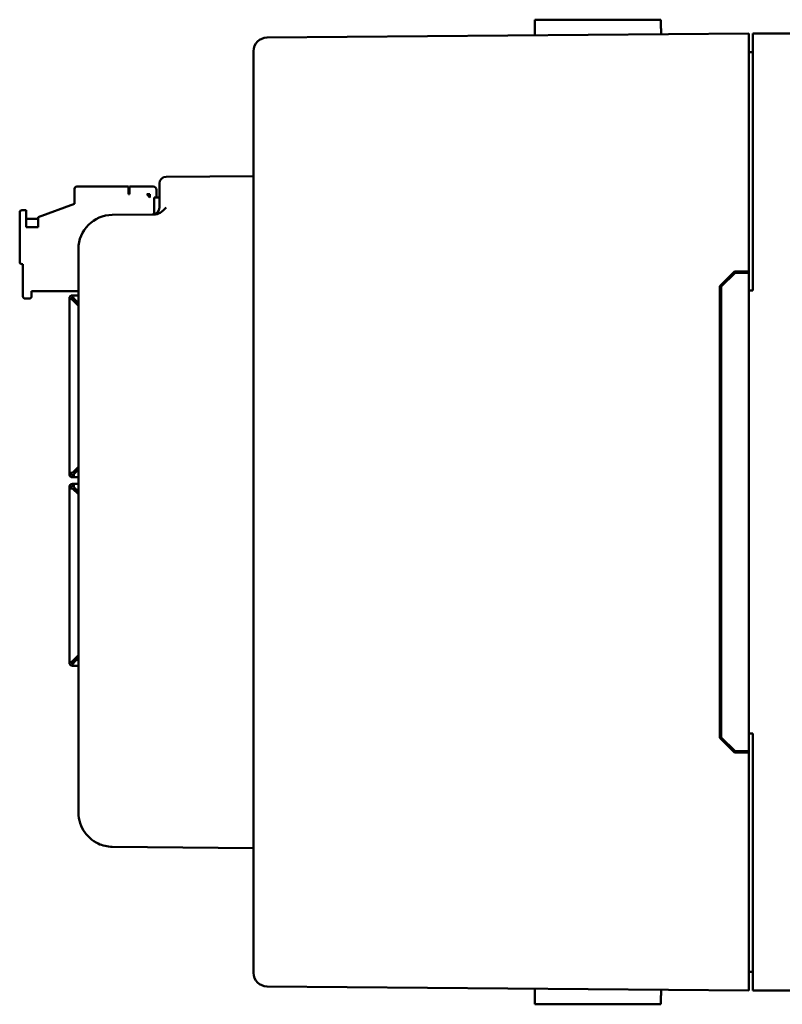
# Model space of a CAD drawing. Header units: inches. Extents: x 1 to 24, y 0.4 to 18.8.
# Tile 20 of 22: x 13.8 to 16.6, y 8.3 to 11.9. Entities that reach past the tile are written whole.
import ezdxf

# ---------------------------------------------------------------- set-up
doc = ezdxf.new("R2010")
doc.units = ezdxf.units.IN
doc.header["$LTSCALE"] = 0.8
doc.header["$MEASUREMENT"] = 0
doc.layers.add('Visible (ANSI)', color=7, linetype='Continuous', lineweight=50)

msp = doc.modelspace()

# ---------------------------------------------------------------- linework, layer by layer
at = {"layer": 'Visible (ANSI)'}
for p, q in [((15.6617, 11.9146), (15.6612, 11.8578)), ((15.6617, 11.9146), (15.8737, 11.9146)), ((16.0225, 11.9146), (15.8737, 11.9146)), ((16.0225, 11.9146), (16.1229, 11.9146)), ((16.4438, 11.8646), (14.6823, 11.8493)), ((16.4438, 11.8646), (16.4438, 11.8146)), ((16.4588, 11.8646), (16.4588, 10.9246)), ((16.4588, 11.8646), (16.4638, 11.8646)), ((16.4638, 11.8646), (16.7238, 11.8646)), ((16.4438, 10.9946), (16.4438, 11.8146)), ((14.6328, 11.7988), (14.6328, 11.7993)), ((14.6328, 11.7988), (14.6328, 8.4304)), ((16.4438, 11.7956), (16.4588, 11.7956)), ((14.6328, 11.3431), (14.3135, 11.3404)), ((13.9866, 11.3044), (14.1756, 11.3044)), ((14.1756, 11.2768), (14.1756, 11.3044)), ((14.1795, 11.3044), (14.2661, 11.3044)), ((14.1795, 11.2768), (14.1795, 11.3044)), ((14.2888, 11.2904), (14.2888, 11.3154)), ((13.9787, 11.2965), (13.9787, 11.2414)), ((14.1795, 11.2768), (14.1756, 11.2768)), ((14.2425, 11.2768), (14.2543, 11.265)), ((14.2543, 11.2768), (14.2425, 11.2768)), ((14.2543, 11.2768), (14.2543, 11.265)), ((14.2779, 11.265), (14.2779, 11.2926)), ((14.2888, 11.2904), (14.2888, 11.2274)), ((13.8449, 11.1926), (13.9787, 11.2414)), ((14.27, 11.2032), (14.27, 11.265)), ((14.27, 11.265), (14.2888, 11.265)), ((13.7779, 11.2099), (13.7779, 11.0288)), ((13.8015, 11.2177), (13.7858, 11.2177)), ((13.8015, 11.1563), (13.8015, 11.2177)), ((14.2705, 11.2025), (14.1167, 11.2011)), ((13.8015, 11.1863), (13.8449, 11.1863)), ((13.8449, 11.1926), (13.8449, 11.1563)), ((13.8449, 11.1563), (13.8015, 11.1563)), ((13.9928, 11.0761), (13.9928, 9.0156)), ((13.7858, 11.0209), (13.7897, 11.0209)), ((13.7897, 11.0209), (13.7897, 10.9028)), ((16.3388, 10.9408), (16.3917, 10.9942)), ((16.3438, 10.9388), (16.3938, 10.9892)), ((16.3917, 10.9942), (16.4438, 10.9946)), ((16.4438, 10.9896), (16.3938, 10.9892)), ((16.4438, 10.9896), (16.4438, 10.9946)), ((16.4438, 9.2396), (16.4438, 10.9896)), ((13.8212, 10.9028), (13.8212, 10.9225)), ((13.8212, 10.9225), (13.9928, 10.9225)), ((16.3388, 9.2885), (16.3388, 10.9408)), ((16.3438, 10.9388), (16.3438, 9.2905)), ((16.4438, 10.9246), (16.4588, 10.9246)), ((13.7976, 10.8949), (13.8134, 10.8949)), ((13.9595, 10.895), (13.9595, 10.2584)), ((13.9595, 10.895), (13.963, 10.895)), ((13.963, 10.895), (13.9686, 10.895)), ((13.9928, 10.9068), (13.9713, 10.9068)), ((13.9713, 10.9068), (13.9713, 10.9034)), ((13.9713, 10.8978), (13.9713, 10.9034)), ((13.9928, 10.8684), (13.9713, 10.8899)), ((13.9765, 10.895), (13.9928, 10.8787)), ((13.9792, 10.8911), (13.9792, 10.8923)), ((13.9792, 10.8911), (13.9792, 10.882)), ((13.9713, 10.2584), (13.9928, 10.2798)), ((13.9928, 10.2696), (13.9765, 10.2533)), ((13.9792, 10.2663), (13.9792, 10.256)), ((13.9713, 10.2584), (13.9595, 10.2584)), ((13.9595, 10.2584), (13.9595, 10.2533)), ((13.9674, 10.2584), (13.9674, 10.2533)), ((13.9713, 10.2493), (13.9765, 10.2493)), ((13.9713, 10.2415), (13.9765, 10.2415)), ((13.9765, 10.2533), (13.9765, 10.2415)), ((13.9928, 10.2415), (13.9765, 10.2415)), ((13.9595, 10.2009), (13.9595, 10.206)), ((13.9713, 10.2009), (13.9595, 10.2009)), ((13.9595, 9.5643), (13.9595, 10.2009)), ((13.9674, 10.2009), (13.9674, 10.206)), ((13.9713, 10.2178), (13.9765, 10.2178)), ((13.9713, 10.21), (13.9765, 10.21)), ((13.9928, 10.1795), (13.9713, 10.2009)), ((13.9765, 10.2178), (13.9928, 10.2178)), ((13.9765, 10.206), (13.9765, 10.2178)), ((13.9765, 10.206), (13.9928, 10.1897)), ((13.9792, 10.2033), (13.9792, 10.193)), ((13.9713, 9.5694), (13.9928, 9.5908)), ((13.9928, 9.5806), (13.9765, 9.5643)), ((13.9792, 9.5773), (13.9792, 9.5682)), ((13.963, 9.5643), (13.9595, 9.5643)), ((13.9686, 9.5643), (13.963, 9.5643)), ((13.9713, 9.5615), (13.9713, 9.5559)), ((13.9713, 9.5559), (13.9713, 9.5525)), ((13.9928, 9.5525), (13.9713, 9.5525)), ((13.9792, 9.567), (13.9792, 9.5682)), ((16.3917, 9.2351), (16.3388, 9.2885)), ((16.3938, 9.2401), (16.3438, 9.2905)), ((16.4588, 9.3046), (16.4438, 9.3046)), ((16.4588, 9.3046), (16.4588, 8.3646)), ((16.4438, 9.2346), (16.3917, 9.2351)), ((16.4438, 9.2396), (16.3938, 9.2401)), ((16.4438, 9.2346), (16.4438, 9.2396)), ((16.4438, 8.4146), (16.4438, 9.2346)), ((14.1167, 8.8906), (14.6328, 8.8861)), ((14.6328, 8.43), (14.6328, 8.4304)), ((16.4438, 8.4336), (16.4588, 8.4336)), ((16.4438, 8.4146), (16.4438, 8.3646)), ((14.6823, 8.38), (16.4438, 8.3646)), ((15.6617, 8.3146), (15.6612, 8.3715)), ((16.4638, 8.3646), (16.4588, 8.3646)), ((16.4638, 8.3646), (16.7238, 8.3646)), ((15.6617, 8.3146), (15.8737, 8.3146)), ((16.0225, 8.3146), (15.8737, 8.3146)), ((16.0225, 8.3146), (16.1229, 8.3146))]:
    msp.add_line(p, q, dxfattribs=at)
for centre, radius, start, end in [((14.6828, 11.7993), 0.05, 90.5, 180), ((14.3138, 11.3154), 0.025, 90.5, 180), ((13.9866, 11.2965), 0.00787, 90, 180), ((14.2661, 11.2926), 0.0118, 0, 90), ((13.7858, 11.2099), 0.00787, 90, 180), ((14.1178, 11.0761), 0.125, 90.5, 180), ((14.2638, 11.2274), 0.025, 270.5, 0), ((13.7858, 11.0288), 0.00787, 180, 270), ((13.7976, 10.9028), 0.00787, 180, 270), ((13.8134, 10.9028), 0.00787, 270, 0), ((13.9713, 10.895), 0.0118, 90, 180), ((13.9713, 10.895), 0.00394, 90, 180), ((13.9713, 10.2533), 0.0118, 180, 270), ((13.9713, 10.2533), 0.00394, 180, 270), ((13.9713, 10.206), 0.0118, 90, 180), ((13.9713, 10.206), 0.00394, 90, 180), ((13.9713, 9.5643), 0.0118, 180, 270), ((13.9713, 9.5643), 0.00394, 180, 270), ((14.1178, 9.0156), 0.125, 180, 216.3721), ((14.6828, 8.43), 0.05, 180, 269.5)]:
    msp.add_arc(centre, radius, start, end, dxfattribs=at)
for points in [[(16.1229, 11.9146), (16.1231, 11.8883), (16.1234, 11.8618)], [(16.1229, 8.3146), (16.1231, 8.341), (16.1234, 8.3674)]]:
    msp.add_rational_spline(points, [1.00000000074, 1.0000000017, 1.00000000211], degree=2, dxfattribs=at)
for points, knots in [([(14.2705, 11.2025), (14.2744, 11.2025), (14.2789, 11.2032), (14.2892, 11.2072), (14.294, 11.2103), (14.3036, 11.2177), (14.3085, 11.2227), (14.3134, 11.2277), (14.3135, 11.2278), (14.3135, 11.2278)], [0, 0, 0, 0, 0.0302867, 0.0302867, 0.0656682, 0.0656682, 0.1146511, 0.1146511, 0.1151055, 0.1151055, 0.1151055, 0.1151055]), ([(13.9686, 10.895), (13.9689, 10.8941), (13.9694, 10.8933), (13.9703, 10.8916), (13.9708, 10.8907), (13.9713, 10.8899)], [-0.01526468, -0.01526468, -0.01526468, -0.01526468, -0.00763234, -0.00763234, 0, 0, 0, 0]), ([(13.9765, 10.895), (13.9756, 10.8955), (13.9748, 10.896), (13.973, 10.897), (13.9722, 10.8974), (13.9713, 10.8978)], [-0.01526468, -0.01526468, -0.01526468, -0.01526468, -0.00763234, -0.00763234, 0, 0, 0, 0]), ([(13.9713, 9.5694), (13.9708, 9.5686), (13.9703, 9.5677), (13.9694, 9.566), (13.9689, 9.5651), (13.9686, 9.5643)], [-0.01526468, -0.01526468, -0.01526468, -0.01526468, -0.00763234, -0.00763234, 0, 0, 0, 0]), ([(13.9713, 9.5615), (13.9722, 9.5619), (13.973, 9.5623), (13.9748, 9.5633), (13.9756, 9.5638), (13.9765, 9.5643)], [-0.01526468, -0.01526468, -0.01526468, -0.01526468, -0.00763234, -0.00763234, 0, 0, 0, 0]), ([(14.0171, 8.9415), (14.0221, 8.9347), (14.0282, 8.928), (14.0441, 8.914), (14.0541, 8.9073), (14.0812, 8.8948), (14.0986, 8.8908), (14.1165, 8.8906), (14.1166, 8.8906), (14.1167, 8.8906)], [0, 0, 0, 0, 0.0646905, 0.0646905, 0.143745, 0.143745, 0.2537219, 0.2537219, 0.2542444, 0.2542444, 0.2542444, 0.2542444])]:
    msp.add_open_spline(points, degree=3, knots=knots, dxfattribs=at)
for points in [[(13.963, 10.895), (13.9652, 10.8933), (13.9682, 10.8916), (13.9713, 10.8899)], [(13.9765, 10.895), (13.9748, 10.8981), (13.9731, 10.9012), (13.9713, 10.9034)], [(13.9595, 10.6981), (13.9595, 10.6972), (13.9595, 10.6963), (13.9595, 10.6955)], [(13.9595, 10.5866), (13.9595, 10.5858), (13.9595, 10.5849), (13.9595, 10.584)], [(13.9595, 9.8753), (13.9595, 9.8744), (13.9595, 9.8735), (13.9595, 9.8726)], [(13.9595, 9.7638), (13.9595, 9.7629), (13.9595, 9.762), (13.9595, 9.7611)], [(13.9713, 9.5694), (13.9682, 9.5677), (13.9652, 9.566), (13.963, 9.5643)], [(13.9713, 9.5559), (13.9731, 9.5581), (13.9748, 9.5612), (13.9765, 9.5643)]]:
    msp.add_open_spline(points, degree=3, dxfattribs=at)

doc.saveas('drawing.dxf')
